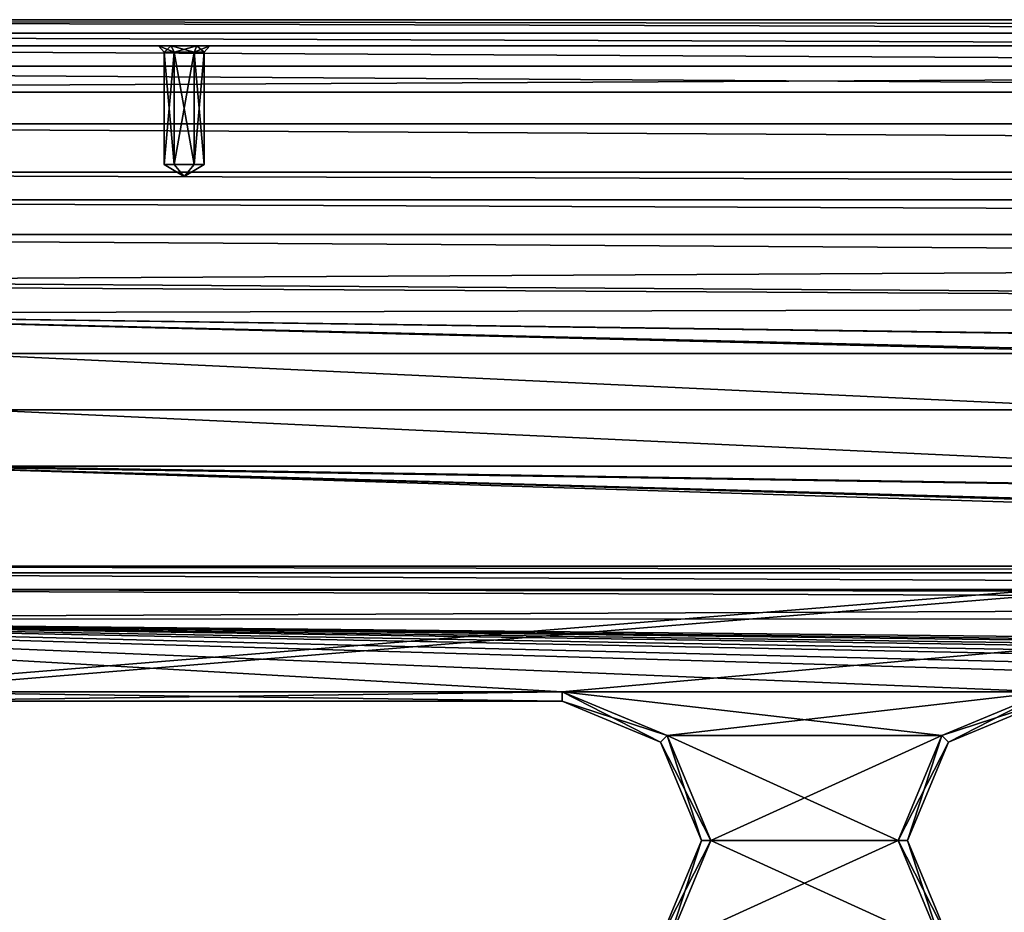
# Model space of a CAD drawing. Header units: inches. Extents: x -12.5 to 12.5, y -27.4 to 0.
# Tile 90 of 136: x -8.5 to -5.8, y -2.4 to 0. Entities that reach past the tile are written whole.
import ezdxf

# ---------------------------------------------------------------- set-up
doc = ezdxf.new("R2010")
doc.units = ezdxf.units.IN
doc.header["$LTSCALE"] = 52.148148
doc.header["$MEASUREMENT"] = 0
for name, color, linetype in [('1', 7, 'CONTINUOUS'), ('106', 7, 'CONTINUOUS'), ('107', 7, 'CONTINUOUS'), ('109', 7, 'CONTINUOUS'), ('1136', 7, 'CONTINUOUS'), ('1193', 7, 'CONTINUOUS'), ('1194', 7, 'CONTINUOUS'), ('1197', 7, 'CONTINUOUS'), ('1198', 7, 'CONTINUOUS'), ('120', 7, 'CONTINUOUS'), ('1200', 7, 'CONTINUOUS'), ('1201', 7, 'CONTINUOUS'), ('1207', 7, 'CONTINUOUS'), ('1208', 7, 'CONTINUOUS'), ('1212', 7, 'CONTINUOUS'), ('122', 7, 'CONTINUOUS'), ('123', 7, 'CONTINUOUS'), ('124', 7, 'CONTINUOUS'), ('128', 7, 'CONTINUOUS'), ('129', 7, 'CONTINUOUS'), ('1852', 7, 'CONTINUOUS'), ('1853', 7, 'CONTINUOUS'), ('1854', 7, 'CONTINUOUS'), ('1855', 7, 'CONTINUOUS'), ('1856', 7, 'CONTINUOUS'), ('1893', 7, 'CONTINUOUS'), ('1894', 7, 'CONTINUOUS'), ('1895', 7, 'CONTINUOUS'), ('1896', 7, 'CONTINUOUS'), ('1897', 7, 'CONTINUOUS'), ('1898', 7, 'CONTINUOUS'), ('1941', 7, 'CONTINUOUS'), ('1942', 7, 'CONTINUOUS'), ('1943', 7, 'CONTINUOUS'), ('1944', 7, 'CONTINUOUS'), ('1945', 7, 'CONTINUOUS'), ('1946', 7, 'CONTINUOUS'), ('2', 7, 'CONTINUOUS'), ('5', 7, 'CONTINUOUS'), ('52', 7, 'CONTINUOUS'), ('6', 7, 'CONTINUOUS'), ('9', 7, 'CONTINUOUS')]:
    doc.layers.add(name, color=color, linetype=linetype)

msp = doc.modelspace()

# ---------------------------------------------------------------- linework, layer by layer
at = {"layer": '1', "linetype": 'Continuous'}
for points in [[(-4.9442, -27.303), (-10.025, -1.988), (-12.2412, -0.07), (-4.9442, -27.303)], [(-12.2412, -0.07), (-9.9625, -1.8797), (12.2412, -0.07), (-12.2412, -0.07)], [(-9.9625, -1.8797), (-8.8875, -1.809), (12.2412, -0.07), (-9.9625, -1.8797)], [(-8.8875, -1.809), (-7.0125, -1.809), (12.2412, -0.07), (-8.8875, -1.809)], [(-7.0125, -1.809), (-5.7075, -1.809), (12.2412, -0.07), (-7.0125, -1.809)], [(-7.0125, -1.809), (-6.7297, -1.9262), (-5.7075, -1.809), (-7.0125, -1.809)], [(-5.7075, -1.809), (-6.7297, -1.9262), (-5.9903, -1.9262), (-5.7075, -1.809)], [(-6.7297, -1.9262), (-6.6125, -2.209), (-5.9903, -1.9262), (-6.7297, -1.9262)], [(-5.9903, -1.9262), (-6.6125, -2.209), (-6.1075, -2.209), (-5.9903, -1.9262)], [(-9.9625, -2.0963), (-10.025, -1.988), (-4.9442, -27.303), (-9.9625, -2.0963)], [(-9.8375, -2.0963), (-9.9625, -2.0963), (-4.9442, -27.303), (-9.8375, -2.0963)], [(-9.2875, -2.209), (-9.8375, -2.0963), (-4.9442, -27.303), (-9.2875, -2.209)], [(-9.1703, -2.4918), (-9.2875, -2.209), (-4.9442, -27.303), (-9.1703, -2.4918)], [(-6.6125, -2.209), (-6.7297, -2.4918), (-6.1075, -2.209), (-6.6125, -2.209)], [(-6.1075, -2.209), (-6.7297, -2.4918), (-5.9903, -2.4918), (-6.1075, -2.209)]]:
    msp.add_3dface(points, dxfattribs=at)
at = {"layer": '106', "color": 9, "linetype": 'Continuous', "true_color": 0xbfc4ba}
for points in [[(-11.8587, -0.4102, -3.07), (-11.4457, -0.28, -3.07), (11.8587, -0.4102, -3.07), (-11.8587, -0.4102, -3.07)], [(-11.4457, -0.28, -3.07), (11.4457, -0.28, -3.07), (11.8587, -0.4102, -3.07), (-11.4457, -0.28, -3.07)], [(11.4457, -0.485, -3.07), (-11.4457, -0.485, -3.07), (-11.8587, -0.4102, -3.07), (11.4457, -0.485, -3.07)], [(11.4457, -0.485, -3.07), (-11.8587, -0.4102, -3.07), (11.8587, -0.4102, -3.07), (11.4457, -0.485, -3.07)], [(-11.9432, -1.1333, -3.07), (-5.1445, -26.5063, -3.07), (-12.1412, -1.1863, -3.07), (-11.9432, -1.1333, -3.07)], [(-12.1412, -1.1863, -3.07), (-5.1445, -26.5063, -3.07), (-5.3425, -26.5593, -3.07), (-12.1412, -1.1863, -3.07)]]:
    msp.add_3dface(points, dxfattribs=at)
at = {"layer": '107', "linetype": 'Continuous'}
for points in [[(11.4457, -0.485, -3.3), (-11.4457, -0.485, -3.3), (11.4457, -0.485, -3.07), (11.4457, -0.485, -3.3)], [(11.4457, -0.485, -3.07), (-11.4457, -0.485, -3.3), (-11.4457, -0.485, -3.07), (11.4457, -0.485, -3.07)]]:
    msp.add_3dface(points, dxfattribs=at)
at = {"layer": '109', "linetype": 'Continuous'}
for points in [[(-11.9432, -1.1333, -3.3), (-5.1445, -26.5063, -3.3), (-11.9432, -1.1333, -3.07), (-11.9432, -1.1333, -3.3)], [(-5.1445, -26.5063, -3.3), (-5.1445, -26.5063, -3.07), (-11.9432, -1.1333, -3.07), (-5.1445, -26.5063, -3.3)]]:
    msp.add_3dface(points, dxfattribs=at)
at = {"layer": '1136', "linetype": 'Continuous'}
for points in [[(-10.1817, -1.47, -0.438), (-0.3919, -1.47, -0.438), (-0.3919, -1.4885, -0.3935), (-10.1817, -1.47, -0.438)], [(-10.1817, -1.47, -0.438), (-0.3919, -1.4885, -0.3935), (-10.1817, -1.4885, -0.3935), (-10.1817, -1.47, -0.438)], [(-0.3919, -1.533, -0.375), (-10.1817, -1.533, -0.375), (-10.1817, -1.4885, -0.3935), (-0.3919, -1.533, -0.375)], [(-0.3919, -1.4885, -0.3935), (-0.3919, -1.533, -0.375), (-10.1817, -1.4885, -0.3935), (-0.3919, -1.4885, -0.3935)]]:
    msp.add_3dface(points, dxfattribs=at)
at = {"layer": '1193', "linetype": 'Continuous'}
for points in [[(-6.7473, -1.9438, -0.025), (-7.0125, -1.834, -0.025), (-6.7473, -1.9438, -0.35), (-6.7473, -1.9438, -0.025)], [(-6.7473, -1.9438, -0.35), (-7.0125, -1.834, -0.025), (-7.0125, -1.834, -0.35), (-6.7473, -1.9438, -0.35)], [(-6.6375, -2.209, -0.025), (-6.7473, -1.9438, -0.025), (-6.6375, -2.209, -0.35), (-6.6375, -2.209, -0.025)], [(-6.6375, -2.209, -0.35), (-6.7473, -1.9438, -0.025), (-6.7473, -1.9438, -0.35), (-6.6375, -2.209, -0.35)], [(-6.7473, -2.4742, -0.025), (-6.6375, -2.209, -0.025), (-6.7473, -2.4742, -0.35), (-6.7473, -2.4742, -0.025)], [(-6.7473, -2.4742, -0.35), (-6.6375, -2.209, -0.025), (-6.6375, -2.209, -0.35), (-6.7473, -2.4742, -0.35)]]:
    msp.add_3dface(points, dxfattribs=at)
at = {"layer": '1194', "linetype": 'Continuous'}
for points in [[(-7.0125, -1.834, -0.35), (-7.0125, -1.834, -0.025), (-8.8875, -1.834, -0.025), (-7.0125, -1.834, -0.35)], [(-7.0125, -1.834, -0.35), (-8.8875, -1.834, -0.025), (-8.8875, -1.834, -0.35), (-7.0125, -1.834, -0.35)]]:
    msp.add_3dface(points, dxfattribs=at)
at = {"layer": '1197', "linetype": 'Continuous'}
for points in [[(-6.7297, -1.9262), (-7.0125, -1.809), (-6.7473, -1.9438, -0.025), (-6.7297, -1.9262)], [(-7.0125, -1.809), (-7.0125, -1.834, -0.025), (-6.7473, -1.9438, -0.025), (-7.0125, -1.809)], [(-6.7297, -1.9262), (-6.7473, -1.9438, -0.025), (-6.6375, -2.209, -0.025), (-6.7297, -1.9262)], [(-6.6125, -2.209), (-6.7297, -1.9262), (-6.6375, -2.209, -0.025), (-6.6125, -2.209)], [(-6.7297, -2.4918), (-6.6125, -2.209), (-6.7473, -2.4742, -0.025), (-6.7297, -2.4918)], [(-6.6125, -2.209), (-6.6375, -2.209, -0.025), (-6.7473, -2.4742, -0.025), (-6.6125, -2.209)]]:
    msp.add_3dface(points, dxfattribs=at)
at = {"layer": '1198', "linetype": 'Continuous'}
for points in [[(-7.0125, -1.809), (-8.8875, -1.809), (-7.0125, -1.834, -0.025), (-7.0125, -1.809)], [(-7.0125, -1.834, -0.025), (-8.8875, -1.809), (-8.8875, -1.834, -0.025), (-7.0125, -1.834, -0.025)]]:
    msp.add_3dface(points, dxfattribs=at)
at = {"layer": '120', "linetype": 'Continuous'}
for points in [[(-5.3425, -26.5593, -3.3), (-12.1412, -1.1863, -3.3), (-5.3425, -26.5593, -3.07), (-5.3425, -26.5593, -3.3)], [(-12.1412, -1.1863, -3.3), (-12.1412, -1.1863, -3.07), (-5.3425, -26.5593, -3.07), (-12.1412, -1.1863, -3.3)]]:
    msp.add_3dface(points, dxfattribs=at)
at = {"layer": '1200', "linetype": 'Continuous'}
for points in [[(-8.8875, -1.809, -0.375), (-7.0125, -1.809, -0.375), (-8.8875, -1.834, -0.35), (-8.8875, -1.809, -0.375)], [(-7.0125, -1.809, -0.375), (-7.0125, -1.834, -0.35), (-8.8875, -1.834, -0.35), (-7.0125, -1.809, -0.375)]]:
    msp.add_3dface(points, dxfattribs=at)
at = {"layer": '1201', "linetype": 'Continuous'}
for points in [[(-7.0125, -1.809, -0.375), (-6.7297, -1.9262, -0.375), (-7.0125, -1.834, -0.35), (-7.0125, -1.809, -0.375)], [(-6.7297, -1.9262, -0.375), (-6.7473, -1.9438, -0.35), (-7.0125, -1.834, -0.35), (-6.7297, -1.9262, -0.375)], [(-6.7297, -1.9262, -0.375), (-6.6125, -2.209, -0.375), (-6.7473, -1.9438, -0.35), (-6.7297, -1.9262, -0.375)], [(-6.6125, -2.209, -0.375), (-6.6375, -2.209, -0.35), (-6.7473, -1.9438, -0.35), (-6.6125, -2.209, -0.375)], [(-6.7297, -2.4918, -0.375), (-6.7473, -2.4742, -0.35), (-6.6375, -2.209, -0.35), (-6.7297, -2.4918, -0.375)], [(-6.6125, -2.209, -0.375), (-6.7297, -2.4918, -0.375), (-6.6375, -2.209, -0.35), (-6.6125, -2.209, -0.375)]]:
    msp.add_3dface(points, dxfattribs=at)
at = {"layer": '1207', "linetype": 'Continuous'}
for points in [[(-5.7075, -1.834, -0.35), (-5.7075, -1.834, -0.025), (-5.9727, -1.9438, -0.025), (-5.7075, -1.834, -0.35)], [(-5.7075, -1.834, -0.35), (-5.9727, -1.9438, -0.025), (-5.9727, -1.9438, -0.35), (-5.7075, -1.834, -0.35)], [(-5.9727, -1.9438, -0.025), (-6.0825, -2.209, -0.025), (-5.9727, -1.9438, -0.35), (-5.9727, -1.9438, -0.025)], [(-5.9727, -1.9438, -0.35), (-6.0825, -2.209, -0.025), (-6.0825, -2.209, -0.35), (-5.9727, -1.9438, -0.35)], [(-6.0825, -2.209, -0.025), (-5.9727, -2.4742, -0.025), (-6.0825, -2.209, -0.35), (-6.0825, -2.209, -0.025)], [(-6.0825, -2.209, -0.35), (-5.9727, -2.4742, -0.025), (-5.9727, -2.4742, -0.35), (-6.0825, -2.209, -0.35)]]:
    msp.add_3dface(points, dxfattribs=at)
at = {"layer": '1208', "linetype": 'Continuous'}
for points in [[(-5.7075, -1.809), (-5.9903, -1.9262), (-5.7075, -1.834, -0.025), (-5.7075, -1.809)], [(-5.7075, -1.834, -0.025), (-5.9903, -1.9262), (-5.9727, -1.9438, -0.025), (-5.7075, -1.834, -0.025)], [(-5.9903, -1.9262), (-6.1075, -2.209), (-5.9727, -1.9438, -0.025), (-5.9903, -1.9262)], [(-6.1075, -2.209), (-6.0825, -2.209, -0.025), (-5.9727, -1.9438, -0.025), (-6.1075, -2.209)], [(-6.1075, -2.209), (-5.9903, -2.4918), (-6.0825, -2.209, -0.025), (-6.1075, -2.209)], [(-5.9903, -2.4918), (-5.9727, -2.4742, -0.025), (-6.0825, -2.209, -0.025), (-5.9903, -2.4918)]]:
    msp.add_3dface(points, dxfattribs=at)
at = {"layer": '1212', "linetype": 'Continuous'}
for points in [[(-5.9903, -1.9262, -0.375), (-5.7075, -1.809, -0.375), (-5.9727, -1.9438, -0.35), (-5.9903, -1.9262, -0.375)], [(-5.7075, -1.809, -0.375), (-5.7075, -1.834, -0.35), (-5.9727, -1.9438, -0.35), (-5.7075, -1.809, -0.375)], [(-6.1075, -2.209, -0.375), (-5.9903, -1.9262, -0.375), (-6.0825, -2.209, -0.35), (-6.1075, -2.209, -0.375)], [(-5.9903, -1.9262, -0.375), (-5.9727, -1.9438, -0.35), (-6.0825, -2.209, -0.35), (-5.9903, -1.9262, -0.375)], [(-5.9903, -2.4918, -0.375), (-6.1075, -2.209, -0.375), (-5.9727, -2.4742, -0.35), (-5.9903, -2.4918, -0.375)], [(-6.1075, -2.209, -0.375), (-6.0825, -2.209, -0.35), (-5.9727, -2.4742, -0.35), (-6.1075, -2.209, -0.375)]]:
    msp.add_3dface(points, dxfattribs=at)
at = {"layer": '122', "linetype": 'Continuous'}
for points in [[(-11.4457, -0.28, -3.3), (11.4457, -0.28, -3.3), (-11.4457, -0.28, -3.07), (-11.4457, -0.28, -3.3)], [(11.4457, -0.28, -3.3), (11.4457, -0.28, -3.07), (-11.4457, -0.28, -3.07), (11.4457, -0.28, -3.3)]]:
    msp.add_3dface(points, dxfattribs=at)
at = {"layer": '123', "linetype": 'Continuous'}
for points in [[(-5.4393, -27.2804, -2.782), (-12.1072, 0, -2.782), (-12.5, -0.9296, -2.782), (-5.4393, -27.2804, -2.782)], [(-5.3186, -27.373, -2.782), (-4.7726, -27.373, -2.782), (-12.1072, 0, -2.782), (-5.3186, -27.373, -2.782)], [(-5.3186, -27.373, -2.782), (-12.1072, 0, -2.782), (-5.3947, -27.3472, -2.782), (-5.3186, -27.373, -2.782)], [(-12.1072, 0, -2.782), (-5.4393, -27.2804, -2.782), (-5.3947, -27.3472, -2.782), (-12.1072, 0, -2.782)]]:
    msp.add_3dface(points, dxfattribs=at)
at = {"layer": '124', "linetype": 'Continuous'}
for points in [[(-12.26, 0, -2.482), (-4.9254, -27.373, -2.482), (-11.7724, -1.8198, -2.3915), (-12.26, 0, -2.482)], [(-4.9442, -27.303), (-12.2412, -0.07), (-4.9442, -27.303, -0.25), (-4.9442, -27.303)], [(-12.2412, -0.07), (-9.2389, -11.275, -0.3911), (-8.4367, -14.2689, -0.3911), (-12.2412, -0.07)], [(-8.3949, -14.4249, -0.3911), (-12.2412, -0.07), (-8.4367, -14.2689, -0.3911), (-8.3949, -14.4249, -0.3911)], [(-12.2412, -0.07), (-8.3949, -14.4249, -0.3911), (-7.5927, -17.4188, -0.3911), (-12.2412, -0.07)], [(-7.5509, -17.5748, -0.3911), (-12.2412, -0.07), (-7.5927, -17.4188, -0.3911), (-7.5509, -17.5748, -0.3911)], [(-12.2412, -0.07), (-7.5509, -17.5748, -0.3911), (-6.7486, -20.5687, -0.3911), (-12.2412, -0.07)], [(-6.7068, -20.7247, -0.3911), (-12.2412, -0.07), (-6.7486, -20.5687, -0.3911), (-6.7068, -20.7247, -0.3911)], [(-12.2412, -0.07), (-6.7068, -20.7247, -0.3911), (-5.9046, -23.7186, -0.3911), (-12.2412, -0.07)], [(-5.8628, -23.8745, -0.3911), (-12.2412, -0.07), (-5.9046, -23.7186, -0.3911), (-5.8628, -23.8745, -0.3911)], [(-12.2412, -0.07), (-5.8628, -23.8745, -0.3911), (-5.0606, -26.8684, -0.3911), (-12.2412, -0.07)], [(-5.0188, -27.0244, -0.3911), (-12.2412, -0.07), (-5.0606, -26.8684, -0.3911), (-5.0188, -27.0244, -0.3911)], [(-12.2412, -0.07), (-5.0188, -27.0244, -0.3911), (-4.9777, -27.178, -0.25), (-12.2412, -0.07)], [(-4.9442, -27.303, -0.25), (-12.2412, -0.07), (-4.9777, -27.178, -0.25), (-4.9442, -27.303, -0.25)], [(-11.7724, -1.8198, -2.3915), (-4.9254, -27.373, -2.482), (-11.7579, -1.8739, -2.3915), (-11.7724, -1.8198, -2.3915)], [(-11.7579, -1.8739, -2.3915), (-4.9254, -27.373, -2.482), (-10.1206, -7.9843, -2.3915), (-11.7579, -1.8739, -2.3915)]]:
    msp.add_3dface(points, dxfattribs=at)
at = {"layer": '128', "color": 253, "linetype": 'Continuous', "true_color": 0xaab2c4}
for points in [[(-4.7726, -27.373, -2.782), (-4.7726, -27.373, -2.482), (-12.1072, 0, -2.482), (-4.7726, -27.373, -2.782)], [(-4.7726, -27.373, -2.782), (-12.1072, 0, -2.482), (-12.1072, 0, -2.782), (-4.7726, -27.373, -2.782)]]:
    msp.add_3dface(points, dxfattribs=at)
at = {"layer": '129', "linetype": 'Continuous'}
for points in [[(-4.9254, -27.373, -2.482), (-12.26, 0, -2.482), (-12.1072, 0, -2.482), (-4.9254, -27.373, -2.482)], [(-4.7726, -27.373, -2.482), (-4.9254, -27.373, -2.482), (-12.1072, 0, -2.482), (-4.7726, -27.373, -2.482)]]:
    msp.add_3dface(points, dxfattribs=at)
at = {"layer": '1852', "color": 253, "linetype": 'Continuous', "true_color": 0xaab2c4}
for points in [[(-12.2412, -0.07), (12.2412, -0.07), (-11.2759, -0.07, -0.0652), (-12.2412, -0.07)], [(12.2412, -0.07, -0.25), (-12.2412, -0.07, -0.25), (11.2757, -0.07, -0.1848), (12.2412, -0.07, -0.25)], [(11.2757, -0.07, -0.1848), (-12.2412, -0.07, -0.25), (11.2067, -0.07, -0.1848), (11.2757, -0.07, -0.1848)], [(11.2067, -0.07, -0.1848), (-12.2412, -0.07, -0.25), (8.0639, -0.07, -0.1848), (11.2067, -0.07, -0.1848)], [(8.0639, -0.07, -0.1848), (-12.2412, -0.07, -0.25), (7.9949, -0.07, -0.1848), (8.0639, -0.07, -0.1848)], [(7.9949, -0.07, -0.1848), (-12.2412, -0.07, -0.25), (4.8521, -0.07, -0.1848), (7.9949, -0.07, -0.1848)], [(4.8521, -0.07, -0.1848), (-12.2412, -0.07, -0.25), (4.7831, -0.07, -0.1848), (4.8521, -0.07, -0.1848)], [(4.7831, -0.07, -0.1848), (-12.2412, -0.07, -0.25), (1.6403, -0.07, -0.1848), (4.7831, -0.07, -0.1848)], [(1.6403, -0.07, -0.1848), (-12.2412, -0.07, -0.25), (1.5713, -0.07, -0.1848), (1.6403, -0.07, -0.1848)], [(1.5713, -0.07, -0.1848), (-12.2412, -0.07, -0.25), (-1.5715, -0.07, -0.1848), (1.5713, -0.07, -0.1848)], [(-1.5715, -0.07, -0.1848), (-12.2412, -0.07, -0.25), (-1.6405, -0.07, -0.1848), (-1.5715, -0.07, -0.1848)], [(-1.6405, -0.07, -0.1848), (-12.2412, -0.07, -0.25), (-4.7833, -0.07, -0.1848), (-1.6405, -0.07, -0.1848)], [(-4.7833, -0.07, -0.1848), (-12.2412, -0.07, -0.25), (-4.8523, -0.07, -0.1848), (-4.7833, -0.07, -0.1848)], [(-4.8523, -0.07, -0.1848), (-12.2412, -0.07, -0.25), (-7.9951, -0.07, -0.1848), (-4.8523, -0.07, -0.1848)], [(-7.9951, -0.07, -0.1848), (-12.2412, -0.07, -0.25), (-8.0641, -0.07, -0.1848), (-7.9951, -0.07, -0.1848)], [(-8.0641, -0.07, -0.1848), (-12.2412, -0.07, -0.25), (-8.0986, -0.07, -0.125), (-8.0641, -0.07, -0.1848)], [(-8.0986, -0.07, -0.125), (-12.2412, -0.07, -0.25), (-11.2069, -0.07, -0.1848), (-8.0986, -0.07, -0.125)], [(12.088, -0.07, -0.75), (-12.0342, -0.07, -0.75), (10.0375, -0.07, -0.69), (12.088, -0.07, -0.75)], [(8.0639, -0.07, -0.6848), (-12.0342, -0.07, -0.75), (7.9949, -0.07, -0.6848), (8.0639, -0.07, -0.6848)], [(-12.0342, -0.07, -0.75), (8.0639, -0.07, -0.6848), (9.9625, -0.07, -0.69), (-12.0342, -0.07, -0.75)], [(7.9949, -0.07, -0.6848), (-12.0342, -0.07, -0.75), (4.8521, -0.07, -0.6848), (7.9949, -0.07, -0.6848)], [(4.8521, -0.07, -0.6848), (-12.0342, -0.07, -0.75), (4.7831, -0.07, -0.6848), (4.8521, -0.07, -0.6848)], [(4.7831, -0.07, -0.6848), (-12.0342, -0.07, -0.75), (1.6403, -0.07, -0.6848), (4.7831, -0.07, -0.6848)], [(1.6403, -0.07, -0.6848), (-12.0342, -0.07, -0.75), (1.5713, -0.07, -0.6848), (1.6403, -0.07, -0.6848)], [(1.5713, -0.07, -0.6848), (-12.0342, -0.07, -0.75), (-1.5715, -0.07, -0.6848), (1.5713, -0.07, -0.6848)], [(-1.5715, -0.07, -0.6848), (-12.0342, -0.07, -0.75), (-1.6405, -0.07, -0.6848), (-1.5715, -0.07, -0.6848)], [(-1.6405, -0.07, -0.6848), (-12.0342, -0.07, -0.75), (-4.7833, -0.07, -0.6848), (-1.6405, -0.07, -0.6848)], [(-4.7833, -0.07, -0.6848), (-12.0342, -0.07, -0.75), (-4.8523, -0.07, -0.6848), (-4.7833, -0.07, -0.6848)], [(-4.8523, -0.07, -0.6848), (-12.0342, -0.07, -0.75), (-7.9951, -0.07, -0.6848), (-4.8523, -0.07, -0.6848)], [(-7.9951, -0.07, -0.6848), (-12.0342, -0.07, -0.75), (-8.0641, -0.07, -0.6848), (-7.9951, -0.07, -0.6848)], [(-8.0641, -0.07, -0.6848), (-12.0342, -0.07, -0.75), (-9.9625, -0.07, -0.69), (-8.0641, -0.07, -0.6848)], [(10.0375, -0.07, -0.69), (-12.0342, -0.07, -0.75), (9.9625, -0.07, -0.69), (10.0375, -0.07, -0.69)], [(11.8292, -0.07, -0.5), (-10.0375, -0.07, -0.56), (-11.7754, -0.07, -0.5), (11.8292, -0.07, -0.5)], [(-11.2759, -0.07, -0.0652), (12.2412, -0.07), (-11.2069, -0.07, -0.0652), (-11.2759, -0.07, -0.0652)], [(12.2412, -0.07), (-8.0641, -0.07, -0.0652), (-11.2069, -0.07, -0.0652), (12.2412, -0.07)], [(-11.1724, -0.07, -0.125), (-8.0986, -0.07, -0.125), (-11.2069, -0.07, -0.1848), (-11.1724, -0.07, -0.125)], [(-8.0641, -0.07, -0.0652), (-11.1724, -0.07, -0.125), (-11.2069, -0.07, -0.0652), (-8.0641, -0.07, -0.0652)], [(-8.0641, -0.07, -0.0652), (-8.0986, -0.07, -0.125), (-11.1724, -0.07, -0.125), (-8.0641, -0.07, -0.0652)], [(-9.9625, -0.07, -0.56), (-10.0375, -0.07, -0.56), (11.8292, -0.07, -0.5), (-9.9625, -0.07, -0.56)], [(-8.0986, -0.07, -0.625), (-8.0641, -0.07, -0.6848), (-9.9625, -0.07, -0.69), (-8.0986, -0.07, -0.625)], [(-9.925, -0.07, -0.625), (-8.0986, -0.07, -0.625), (-9.9625, -0.07, -0.69), (-9.925, -0.07, -0.625)], [(-8.0641, -0.07, -0.5652), (-9.925, -0.07, -0.625), (-9.9625, -0.07, -0.56), (-8.0641, -0.07, -0.5652)], [(-8.0641, -0.07, -0.5652), (-9.9625, -0.07, -0.56), (11.8292, -0.07, -0.5), (-8.0641, -0.07, -0.5652)], [(-8.0641, -0.07, -0.5652), (-8.0986, -0.07, -0.625), (-9.925, -0.07, -0.625), (-8.0641, -0.07, -0.5652)], [(-8.0641, -0.07, -0.0652), (12.2412, -0.07), (-7.9951, -0.07, -0.0652), (-8.0641, -0.07, -0.0652)], [(-7.9951, -0.07, -0.5652), (-8.0641, -0.07, -0.5652), (11.8292, -0.07, -0.5), (-7.9951, -0.07, -0.5652)], [(12.2412, -0.07), (-4.8523, -0.07, -0.0652), (-7.9951, -0.07, -0.0652), (12.2412, -0.07)], [(-4.8868, -0.07, -0.125), (-4.8523, -0.07, -0.1848), (-7.9951, -0.07, -0.1848), (-4.8868, -0.07, -0.125)], [(-7.9606, -0.07, -0.125), (-4.8868, -0.07, -0.125), (-7.9951, -0.07, -0.1848), (-7.9606, -0.07, -0.125)], [(-4.8523, -0.07, -0.0652), (-7.9606, -0.07, -0.125), (-7.9951, -0.07, -0.0652), (-4.8523, -0.07, -0.0652)], [(-4.8868, -0.07, -0.625), (-4.8523, -0.07, -0.6848), (-7.9951, -0.07, -0.6848), (-4.8868, -0.07, -0.625)], [(-7.9606, -0.07, -0.625), (-4.8868, -0.07, -0.625), (-7.9951, -0.07, -0.6848), (-7.9606, -0.07, -0.625)], [(-4.8523, -0.07, -0.5652), (-7.9606, -0.07, -0.625), (-7.9951, -0.07, -0.5652), (-4.8523, -0.07, -0.5652)], [(-4.8523, -0.07, -0.5652), (-7.9951, -0.07, -0.5652), (11.8292, -0.07, -0.5), (-4.8523, -0.07, -0.5652)], [(-4.8523, -0.07, -0.0652), (-4.8868, -0.07, -0.125), (-7.9606, -0.07, -0.125), (-4.8523, -0.07, -0.0652)], [(-4.8523, -0.07, -0.5652), (-4.8868, -0.07, -0.625), (-7.9606, -0.07, -0.625), (-4.8523, -0.07, -0.5652)]]:
    msp.add_3dface(points, dxfattribs=at)
at = {"layer": '1853', "linetype": 'Continuous'}
for points in [[(12.1068, 0, -0.75), (-12.0529, 0, -0.75), (12.088, -0.07, -0.75), (12.1068, 0, -0.75)], [(12.088, -0.07, -0.75), (-12.0529, 0, -0.75), (-12.0342, -0.07, -0.75), (12.088, -0.07, -0.75)]]:
    msp.add_3dface(points, dxfattribs=at)
at = {"layer": '1854', "linetype": 'Continuous'}
for points in [[(-12.2077, -0.195, -0.25), (12.2077, -0.195, -0.25), (-11.7419, -0.195, -0.5), (-12.2077, -0.195, -0.25)], [(12.2077, -0.195, -0.25), (11.7957, -0.195, -0.5), (-11.7419, -0.195, -0.5), (12.2077, -0.195, -0.25)]]:
    msp.add_3dface(points, dxfattribs=at)
at = {"layer": '1855', "linetype": 'Continuous'}
for points in [[(11.8292, -0.07, -0.5), (-11.7754, -0.07, -0.5), (11.7957, -0.195, -0.5), (11.8292, -0.07, -0.5)], [(11.7957, -0.195, -0.5), (-11.7754, -0.07, -0.5), (-11.7419, -0.195, -0.5), (11.7957, -0.195, -0.5)]]:
    msp.add_3dface(points, dxfattribs=at)
at = {"layer": '1856', "linetype": 'Continuous'}
for points in [[(-12.2077, -0.195, -0.25), (-12.2412, -0.07, -0.25), (12.2412, -0.07, -0.25), (-12.2077, -0.195, -0.25)], [(-12.2077, -0.195, -0.25), (12.2412, -0.07, -0.25), (12.2077, -0.195, -0.25), (-12.2077, -0.195, -0.25)]]:
    msp.add_3dface(points, dxfattribs=at)
at = {"layer": '1893', "linetype": 'Continuous'}
for points in [[(-8.0831, -0.39, -0.125), (-8.0296, -0.4221, -0.125), (-8.0563, -0.39, -0.1713), (-8.0831, -0.39, -0.125)], [(-8.0563, -0.39, -0.1713), (-8.0296, -0.4221, -0.125), (-8.0028, -0.39, -0.1713), (-8.0563, -0.39, -0.1713)], [(-8.0028, -0.39, -0.1713), (-8.0296, -0.4221, -0.125), (-7.9761, -0.39, -0.125), (-8.0028, -0.39, -0.1713)]]:
    msp.add_3dface(points, dxfattribs=at)
at = {"layer": '1894', "linetype": 'Continuous'}
for points in [[(-8.0831, -0.39, -0.125), (-8.0563, -0.39, -0.1713), (-8.0831, -0.0878, -0.125), (-8.0831, -0.39, -0.125)], [(-8.0831, -0.0878, -0.125), (-8.0563, -0.39, -0.1713), (-8.0563, -0.0878, -0.1713), (-8.0831, -0.0878, -0.125)], [(-8.0563, -0.39, -0.1713), (-8.0028, -0.39, -0.1713), (-8.0563, -0.0878, -0.1713), (-8.0563, -0.39, -0.1713)], [(-8.0563, -0.0878, -0.1713), (-8.0028, -0.39, -0.1713), (-8.0028, -0.0878, -0.1713), (-8.0563, -0.0878, -0.1713)], [(-8.0028, -0.39, -0.1713), (-7.9761, -0.39, -0.125), (-8.0028, -0.0878, -0.1713), (-8.0028, -0.39, -0.1713)], [(-8.0028, -0.0878, -0.1713), (-7.9761, -0.39, -0.125), (-7.9761, -0.0878, -0.125), (-8.0028, -0.0878, -0.1713)]]:
    msp.add_3dface(points, dxfattribs=at)
at = {"layer": '1895', "linetype": 'Continuous'}
for points in [[(-8.0641, -0.07, -0.1848), (-8.0986, -0.07, -0.125), (-8.0563, -0.0878, -0.1713), (-8.0641, -0.07, -0.1848)], [(-8.0986, -0.07, -0.125), (-8.0831, -0.0878, -0.125), (-8.0563, -0.0878, -0.1713), (-8.0986, -0.07, -0.125)], [(-7.9951, -0.07, -0.1848), (-8.0641, -0.07, -0.1848), (-8.0028, -0.0878, -0.1713), (-7.9951, -0.07, -0.1848)], [(-8.0641, -0.07, -0.1848), (-8.0563, -0.0878, -0.1713), (-8.0028, -0.0878, -0.1713), (-8.0641, -0.07, -0.1848)], [(-7.9951, -0.07, -0.1848), (-8.0028, -0.0878, -0.1713), (-7.9761, -0.0878, -0.125), (-7.9951, -0.07, -0.1848)], [(-7.9606, -0.07, -0.125), (-7.9951, -0.07, -0.1848), (-7.9761, -0.0878, -0.125), (-7.9606, -0.07, -0.125)]]:
    msp.add_3dface(points, dxfattribs=at)
at = {"layer": '1896', "linetype": 'Continuous'}
for points in [[(-8.0296, -0.4221, -0.125), (-8.0831, -0.39, -0.125), (-8.0563, -0.39, -0.0787), (-8.0296, -0.4221, -0.125)], [(-8.0028, -0.39, -0.0787), (-8.0296, -0.4221, -0.125), (-8.0563, -0.39, -0.0787), (-8.0028, -0.39, -0.0787)], [(-7.9761, -0.39, -0.125), (-8.0296, -0.4221, -0.125), (-8.0028, -0.39, -0.0787), (-7.9761, -0.39, -0.125)]]:
    msp.add_3dface(points, dxfattribs=at)
at = {"layer": '1897', "linetype": 'Continuous'}
for points in [[(-8.0831, -0.39, -0.125), (-8.0831, -0.0878, -0.125), (-8.0563, -0.0878, -0.0787), (-8.0831, -0.39, -0.125)], [(-8.0563, -0.39, -0.0787), (-8.0831, -0.39, -0.125), (-8.0563, -0.0878, -0.0787), (-8.0563, -0.39, -0.0787)], [(-8.0028, -0.39, -0.0787), (-8.0563, -0.39, -0.0787), (-8.0028, -0.0878, -0.0787), (-8.0028, -0.39, -0.0787)], [(-8.0028, -0.0878, -0.0787), (-8.0563, -0.39, -0.0787), (-8.0563, -0.0878, -0.0787), (-8.0028, -0.0878, -0.0787)], [(-7.9761, -0.0878, -0.125), (-7.9761, -0.39, -0.125), (-8.0028, -0.39, -0.0787), (-7.9761, -0.0878, -0.125)], [(-7.9761, -0.0878, -0.125), (-8.0028, -0.39, -0.0787), (-8.0028, -0.0878, -0.0787), (-7.9761, -0.0878, -0.125)]]:
    msp.add_3dface(points, dxfattribs=at)
at = {"layer": '1898', "linetype": 'Continuous'}
for points in [[(-8.0986, -0.07, -0.125), (-8.0641, -0.07, -0.0652), (-8.0831, -0.0878, -0.125), (-8.0986, -0.07, -0.125)], [(-8.0831, -0.0878, -0.125), (-8.0641, -0.07, -0.0652), (-8.0563, -0.0878, -0.0787), (-8.0831, -0.0878, -0.125)], [(-8.0641, -0.07, -0.0652), (-7.9951, -0.07, -0.0652), (-8.0563, -0.0878, -0.0787), (-8.0641, -0.07, -0.0652)], [(-7.9951, -0.07, -0.0652), (-8.0028, -0.0878, -0.0787), (-8.0563, -0.0878, -0.0787), (-7.9951, -0.07, -0.0652)], [(-7.9951, -0.07, -0.0652), (-7.9606, -0.07, -0.125), (-8.0028, -0.0878, -0.0787), (-7.9951, -0.07, -0.0652)], [(-7.9606, -0.07, -0.125), (-7.9761, -0.0878, -0.125), (-8.0028, -0.0878, -0.0787), (-7.9606, -0.07, -0.125)]]:
    msp.add_3dface(points, dxfattribs=at)
at = {"layer": '1941', "linetype": 'Continuous'}
for points in [[(-8.0831, -0.39, -0.625), (-8.0296, -0.4221, -0.625), (-8.0563, -0.39, -0.6713), (-8.0831, -0.39, -0.625)], [(-8.0563, -0.39, -0.6713), (-8.0296, -0.4221, -0.625), (-8.0028, -0.39, -0.6713), (-8.0563, -0.39, -0.6713)], [(-8.0028, -0.39, -0.6713), (-8.0296, -0.4221, -0.625), (-7.9761, -0.39, -0.625), (-8.0028, -0.39, -0.6713)]]:
    msp.add_3dface(points, dxfattribs=at)
at = {"layer": '1942', "linetype": 'Continuous'}
for points in [[(-8.0831, -0.39, -0.625), (-8.0563, -0.39, -0.6713), (-8.0831, -0.0878, -0.625), (-8.0831, -0.39, -0.625)], [(-8.0831, -0.0878, -0.625), (-8.0563, -0.39, -0.6713), (-8.0563, -0.0878, -0.6713), (-8.0831, -0.0878, -0.625)], [(-8.0563, -0.39, -0.6713), (-8.0028, -0.39, -0.6713), (-8.0563, -0.0878, -0.6713), (-8.0563, -0.39, -0.6713)], [(-8.0563, -0.0878, -0.6713), (-8.0028, -0.39, -0.6713), (-8.0028, -0.0878, -0.6713), (-8.0563, -0.0878, -0.6713)], [(-8.0028, -0.39, -0.6713), (-7.9761, -0.39, -0.625), (-8.0028, -0.0878, -0.6713), (-8.0028, -0.39, -0.6713)], [(-8.0028, -0.0878, -0.6713), (-7.9761, -0.39, -0.625), (-7.9761, -0.0878, -0.625), (-8.0028, -0.0878, -0.6713)]]:
    msp.add_3dface(points, dxfattribs=at)
at = {"layer": '1943', "linetype": 'Continuous'}
for points in [[(-8.0641, -0.07, -0.6848), (-8.0986, -0.07, -0.625), (-8.0563, -0.0878, -0.6713), (-8.0641, -0.07, -0.6848)], [(-8.0986, -0.07, -0.625), (-8.0831, -0.0878, -0.625), (-8.0563, -0.0878, -0.6713), (-8.0986, -0.07, -0.625)], [(-7.9951, -0.07, -0.6848), (-8.0641, -0.07, -0.6848), (-8.0028, -0.0878, -0.6713), (-7.9951, -0.07, -0.6848)], [(-8.0641, -0.07, -0.6848), (-8.0563, -0.0878, -0.6713), (-8.0028, -0.0878, -0.6713), (-8.0641, -0.07, -0.6848)], [(-7.9951, -0.07, -0.6848), (-8.0028, -0.0878, -0.6713), (-7.9761, -0.0878, -0.625), (-7.9951, -0.07, -0.6848)], [(-7.9606, -0.07, -0.625), (-7.9951, -0.07, -0.6848), (-7.9761, -0.0878, -0.625), (-7.9606, -0.07, -0.625)]]:
    msp.add_3dface(points, dxfattribs=at)
at = {"layer": '1944', "linetype": 'Continuous'}
for points in [[(-8.0296, -0.4221, -0.625), (-8.0831, -0.39, -0.625), (-8.0563, -0.39, -0.5787), (-8.0296, -0.4221, -0.625)], [(-8.0028, -0.39, -0.5787), (-8.0296, -0.4221, -0.625), (-8.0563, -0.39, -0.5787), (-8.0028, -0.39, -0.5787)], [(-7.9761, -0.39, -0.625), (-8.0296, -0.4221, -0.625), (-8.0028, -0.39, -0.5787), (-7.9761, -0.39, -0.625)]]:
    msp.add_3dface(points, dxfattribs=at)
at = {"layer": '1945', "linetype": 'Continuous'}
for points in [[(-8.0831, -0.39, -0.625), (-8.0831, -0.0878, -0.625), (-8.0563, -0.0878, -0.5787), (-8.0831, -0.39, -0.625)], [(-8.0563, -0.39, -0.5787), (-8.0831, -0.39, -0.625), (-8.0563, -0.0878, -0.5787), (-8.0563, -0.39, -0.5787)], [(-8.0028, -0.39, -0.5787), (-8.0563, -0.39, -0.5787), (-8.0028, -0.0878, -0.5787), (-8.0028, -0.39, -0.5787)], [(-8.0028, -0.0878, -0.5787), (-8.0563, -0.39, -0.5787), (-8.0563, -0.0878, -0.5787), (-8.0028, -0.0878, -0.5787)], [(-7.9761, -0.0878, -0.625), (-7.9761, -0.39, -0.625), (-8.0028, -0.39, -0.5787), (-7.9761, -0.0878, -0.625)], [(-7.9761, -0.0878, -0.625), (-8.0028, -0.39, -0.5787), (-8.0028, -0.0878, -0.5787), (-7.9761, -0.0878, -0.625)]]:
    msp.add_3dface(points, dxfattribs=at)
at = {"layer": '1946', "linetype": 'Continuous'}
for points in [[(-8.0986, -0.07, -0.625), (-8.0641, -0.07, -0.5652), (-8.0831, -0.0878, -0.625), (-8.0986, -0.07, -0.625)], [(-8.0831, -0.0878, -0.625), (-8.0641, -0.07, -0.5652), (-8.0563, -0.0878, -0.5787), (-8.0831, -0.0878, -0.625)], [(-8.0641, -0.07, -0.5652), (-7.9951, -0.07, -0.5652), (-8.0563, -0.0878, -0.5787), (-8.0641, -0.07, -0.5652)], [(-7.9951, -0.07, -0.5652), (-8.0028, -0.0878, -0.5787), (-8.0563, -0.0878, -0.5787), (-7.9951, -0.07, -0.5652)], [(-7.9951, -0.07, -0.5652), (-7.9606, -0.07, -0.625), (-8.0028, -0.0878, -0.5787), (-7.9951, -0.07, -0.5652)], [(-7.9606, -0.07, -0.625), (-7.9761, -0.0878, -0.625), (-8.0028, -0.0878, -0.5787), (-7.9606, -0.07, -0.625)]]:
    msp.add_3dface(points, dxfattribs=at)
at = {"layer": '2', "linetype": 'Continuous'}
for points in [[(-12.375, 0, -3.3), (12.4634, -0.0366, -3.3), (-12.4634, -0.0366, -3.3), (-12.375, 0, -3.3)], [(12.375, 0, -3.3), (12.4634, -0.0366, -3.3), (-12.375, 0, -3.3), (12.375, 0, -3.3)], [(12.5, -0.125, -3.3), (-12.5, -0.125, -3.3), (-12.4634, -0.0366, -3.3), (12.5, -0.125, -3.3)], [(12.4634, -0.0366, -3.3), (12.5, -0.125, -3.3), (-12.4634, -0.0366, -3.3), (12.4634, -0.0366, -3.3)], [(11.4457, -0.28, -3.3), (-11.4457, -0.28, -3.3), (-12.5, -0.125, -3.3), (11.4457, -0.28, -3.3)], [(11.4457, -0.28, -3.3), (-12.5, -0.125, -3.3), (12.5, -0.125, -3.3), (11.4457, -0.28, -3.3)], [(-11.7411, -0.5781, -3.3), (-11.4457, -0.485, -3.3), (11.7411, -0.5781, -3.3), (-11.7411, -0.5781, -3.3)], [(-11.4457, -0.485, -3.3), (11.4457, -0.485, -3.3), (11.7411, -0.5781, -3.3), (-11.4457, -0.485, -3.3)], [(-11.7411, -0.5781, -3.3), (0, -0.65, -3.3), (-9.8081, -0.7024, -3.3), (-11.7411, -0.5781, -3.3)], [(-11.7411, -0.5781, -3.3), (11.7411, -0.5781, -3.3), (0, -0.65, -3.3), (-11.7411, -0.5781, -3.3)], [(0, -0.65, -3.3), (-0.2828, -0.7672, -3.3), (-9.8081, -0.7024, -3.3), (0, -0.65, -3.3)], [(-9.8081, -0.7024, -3.3), (-0.2828, -0.7672, -3.3), (-9.7132, -0.7148, -3.3), (-9.8081, -0.7024, -3.3)], [(-9.7132, -0.7148, -3.3), (-0.2828, -0.7672, -3.3), (-9.655, -0.7907, -3.3), (-9.7132, -0.7148, -3.3)], [(-9.655, -0.7907, -3.3), (-0.2828, -0.7672, -3.3), (-1.6625, -0.8984, -3.3), (-9.655, -0.7907, -3.3)], [(-1.8375, -0.8984, -3.3), (-9.655, -0.7907, -3.3), (-1.6625, -0.8984, -3.3), (-1.8375, -0.8984, -3.3)], [(-9.655, -0.7907, -3.3), (-1.8375, -0.8984, -3.3), (-5.1625, -0.8984, -3.3), (-9.655, -0.7907, -3.3)], [(-5.3375, -0.8984, -3.3), (-9.655, -0.7907, -3.3), (-5.1625, -0.8984, -3.3), (-5.3375, -0.8984, -3.3)], [(-9.655, -0.7907, -3.3), (-5.3375, -0.8984, -3.3), (-8.6625, -0.8984, -3.3), (-9.655, -0.7907, -3.3)], [(-5.3375, -0.8984, -3.3), (-5.425, -1.05, -3.3), (-8.6625, -0.8984, -3.3), (-5.3375, -0.8984, -3.3)], [(-5.425, -1.05, -3.3), (-8.575, -1.05, -3.3), (-8.6625, -0.8984, -3.3), (-5.425, -1.05, -3.3)], [(-12.1412, -1.1863, -3.3), (-5.3425, -26.5593, -3.3), (-12.5, -0.9296, -3.3), (-12.1412, -1.1863, -3.3)], [(-12.5, -0.9296, -3.3), (-5.3425, -26.5593, -3.3), (-5.4393, -27.2804, -3.3), (-12.5, -0.9296, -3.3)], [(-8.575, -1.05, -3.3), (-5.3375, -1.2016, -3.3), (-8.6625, -1.2016, -3.3), (-8.575, -1.05, -3.3)], [(-5.425, -1.05, -3.3), (-5.3375, -1.2016, -3.3), (-8.575, -1.05, -3.3), (-5.425, -1.05, -3.3)], [(-5.1445, -26.5063, -3.3), (-11.9432, -1.1333, -3.3), (-5.581, -23.348, -3.3), (-5.1445, -26.5063, -3.3)], [(-11.9432, -1.1333, -3.3), (-8.958, -10.748, -3.3), (-8.114, -13.898, -3.3), (-11.9432, -1.1333, -3.3)], [(-11.9432, -1.1333, -3.3), (-8.114, -13.898, -3.3), (-7.27, -17.048, -3.3), (-11.9432, -1.1333, -3.3)], [(-11.9432, -1.1333, -3.3), (-7.27, -17.048, -3.3), (-6.426, -20.198, -3.3), (-11.9432, -1.1333, -3.3)], [(-11.9432, -1.1333, -3.3), (-6.426, -20.198, -3.3), (-5.581, -23.348, -3.3), (-11.9432, -1.1333, -3.3)], [(-0.3919, -1.47, -3.3), (-9.473, -1.47, -3.3), (-8.8375, -1.2016, -3.3), (-0.3919, -1.47, -3.3)], [(-0.2828, -1.3328, -3.3), (0, -1.45, -3.3), (-8.8375, -1.2016, -3.3), (-0.2828, -1.3328, -3.3)], [(0, -1.45, -3.3), (0.3919, -1.47, -3.3), (-8.8375, -1.2016, -3.3), (0, -1.45, -3.3)], [(-8.6625, -1.2016, -3.3), (-0.2828, -1.3328, -3.3), (-8.8375, -1.2016, -3.3), (-8.6625, -1.2016, -3.3)], [(0.3919, -1.47, -3.3), (-0.3919, -1.47, -3.3), (-8.8375, -1.2016, -3.3), (0.3919, -1.47, -3.3)], [(-5.3375, -1.2016, -3.3), (-0.2828, -1.3328, -3.3), (-8.6625, -1.2016, -3.3), (-5.3375, -1.2016, -3.3)]]:
    msp.add_3dface(points, dxfattribs=at)
at = {"layer": '5', "linetype": 'Continuous'}
for points in [[(12.375, 0, -3.3), (-12.375, 0, -3.3), (12.375, 0, -2.782), (12.375, 0, -3.3)], [(10, 0, -1.75), (-12.375, 0, -3.3), (9.8232, 0, -1.6768), (10, 0, -1.75)], [(-12.375, 0, -3.3), (10, 0, -1.75), (12.1068, 0, -2.782), (-12.375, 0, -3.3)], [(9.8232, 0, -1.6768), (-12.375, 0, -3.3), (9.75, 0, -1.5), (9.8232, 0, -1.6768)], [(9.75, 0, -1.5), (-12.375, 0, -3.3), (-9.8232, 0, -1.6768), (9.75, 0, -1.5)], [(12.375, 0, -2.782), (-12.375, 0, -3.3), (12.1068, 0, -2.782), (12.375, 0, -2.782)], [(12.1068, 0, -0.75), (-10, 0, -1.25), (-12.0529, 0, -0.75), (12.1068, 0, -0.75)], [(-9.8232, 0, -1.3232), (-10, 0, -1.25), (12.1068, 0, -0.75), (-9.8232, 0, -1.3232)], [(-9.75, 0, -1.5), (9.75, 0, -1.5), (-9.8232, 0, -1.6768), (-9.75, 0, -1.5)], [(-9.75, 0, -1.5), (-9.8232, 0, -1.3232), (12.1068, 0, -0.75), (-9.75, 0, -1.5)], [(9.8232, 0, -1.3232), (9.75, 0, -1.5), (-9.75, 0, -1.5), (9.8232, 0, -1.3232)], [(10, 0, -1.25), (9.8232, 0, -1.3232), (-9.75, 0, -1.5), (10, 0, -1.25)], [(10, 0, -1.25), (-9.75, 0, -1.5), (12.1068, 0, -0.75), (10, 0, -1.25)]]:
    msp.add_3dface(points, dxfattribs=at)
at = {"layer": '52', "linetype": 'Continuous'}
for points in [[(-0.3919, -1.47, -3.3), (-0.3919, -1.47, -0.438), (-10.1817, -1.47, -0.438), (-0.3919, -1.47, -3.3)], [(-9.473, -1.47, -2.625), (-0.3919, -1.47, -3.3), (-10.1817, -1.47, -0.438), (-9.473, -1.47, -2.625)], [(-9.473, -1.47, -3.3), (-0.3919, -1.47, -3.3), (-9.473, -1.47, -2.625), (-9.473, -1.47, -3.3)]]:
    msp.add_3dface(points, dxfattribs=at)
at = {"layer": '6', "linetype": 'Continuous'}
for points in [[(-12.5, -0.9296, -3.3), (-5.4393, -27.2804, -3.3), (-12.5, -0.9296, -2.782), (-12.5, -0.9296, -3.3)], [(-5.4393, -27.2804, -3.3), (-5.4393, -27.2804, -2.782), (-12.5, -0.9296, -2.782), (-5.4393, -27.2804, -3.3)]]:
    msp.add_3dface(points, dxfattribs=at)
at = {"layer": '9', "linetype": 'Continuous'}
for points in [[(-10.1817, -1.533, -0.375), (-0.2207, -1.568, -0.375), (-10.4324, -1.612, -0.375), (-10.1817, -1.533, -0.375)], [(-0.3045, -1.5418, -0.375), (-0.2207, -1.568, -0.375), (-10.1817, -1.533, -0.375), (-0.3045, -1.5418, -0.375)], [(-0.3919, -1.533, -0.375), (-0.3045, -1.5418, -0.375), (-10.1817, -1.533, -0.375), (-0.3919, -1.533, -0.375)], [(-0.2207, -1.568, -0.375), (0, -1.613, -0.375), (-10.4324, -1.612, -0.375), (-0.2207, -1.568, -0.375)], [(-10.4324, -1.612, -0.375), (0, -1.613, -0.375), (8.8875, -1.809, -0.375), (-10.4324, -1.612, -0.375)], [(-8.8875, -1.809, -0.375), (-10.4324, -1.612, -0.375), (-7.0125, -1.809, -0.375), (-8.8875, -1.809, -0.375)], [(-7.0125, -1.809, -0.375), (-10.4324, -1.612, -0.375), (-5.7075, -1.809, -0.375), (-7.0125, -1.809, -0.375)], [(-5.7075, -1.809, -0.375), (-10.4324, -1.612, -0.375), (-3.8325, -1.809, -0.375), (-5.7075, -1.809, -0.375)], [(-3.8325, -1.809, -0.375), (-10.4324, -1.612, -0.375), (-2.5275, -1.809, -0.375), (-3.8325, -1.809, -0.375)], [(-2.5275, -1.809, -0.375), (-10.4324, -1.612, -0.375), (-0.6525, -1.809, -0.375), (-2.5275, -1.809, -0.375)], [(-0.6525, -1.809, -0.375), (-10.4324, -1.612, -0.375), (0.6525, -1.809, -0.375), (-0.6525, -1.809, -0.375)], [(0.6525, -1.809, -0.375), (-10.4324, -1.612, -0.375), (2.5275, -1.809, -0.375), (0.6525, -1.809, -0.375)], [(2.5275, -1.809, -0.375), (-10.4324, -1.612, -0.375), (3.8325, -1.809, -0.375), (2.5275, -1.809, -0.375)], [(3.8325, -1.809, -0.375), (-10.4324, -1.612, -0.375), (5.7075, -1.809, -0.375), (3.8325, -1.809, -0.375)], [(5.7075, -1.809, -0.375), (-10.4324, -1.612, -0.375), (7.0125, -1.809, -0.375), (5.7075, -1.809, -0.375)], [(7.0125, -1.809, -0.375), (-10.4324, -1.612, -0.375), (8.8875, -1.809, -0.375), (7.0125, -1.809, -0.375)], [(-6.7297, -1.9262, -0.375), (-7.0125, -1.809, -0.375), (-5.9903, -1.9262, -0.375), (-6.7297, -1.9262, -0.375)], [(-7.0125, -1.809, -0.375), (-5.7075, -1.809, -0.375), (-5.9903, -1.9262, -0.375), (-7.0125, -1.809, -0.375)], [(-6.6125, -2.209, -0.375), (-6.7297, -1.9262, -0.375), (-6.1075, -2.209, -0.375), (-6.6125, -2.209, -0.375)], [(-6.1075, -2.209, -0.375), (-6.7297, -1.9262, -0.375), (-5.9903, -1.9262, -0.375), (-6.1075, -2.209, -0.375)], [(-10.6038, -2.0831, -0.375), (-9.8375, -2.4718, -0.375), (-8.4655, -3.384, -0.375), (-10.6038, -2.0831, -0.375)], [(-10.6038, -2.0831, -0.375), (-8.4655, -3.384, -0.375), (-8.7483, -3.5012, -0.375), (-10.6038, -2.0831, -0.375)], [(-6.7297, -2.4918, -0.375), (-6.6125, -2.209, -0.375), (-5.9903, -2.4918, -0.375), (-6.7297, -2.4918, -0.375)], [(-5.9903, -2.4918, -0.375), (-6.6125, -2.209, -0.375), (-6.1075, -2.209, -0.375), (-5.9903, -2.4918, -0.375)]]:
    msp.add_3dface(points, dxfattribs=at)

doc.saveas('drawing.dxf')
